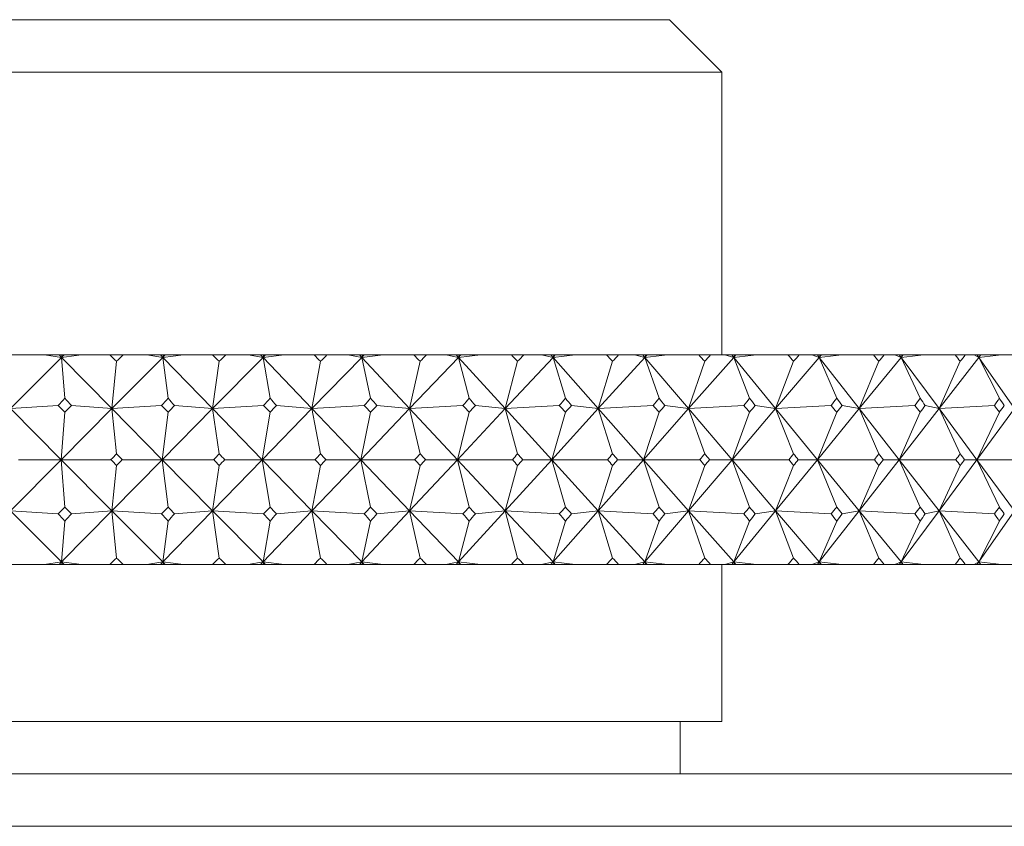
# Model space of a CAD drawing. Header units: inches. Extents: x 1.9 to 18.8, y 1.1 to 16.1.
# Tile 33 of 34: x 17.844 to 18.432, y 11.146 to 11.627. Entities that reach past the tile are written whole.
import ezdxf

# ---------------------------------------------------------------- set-up
doc = ezdxf.new("R2010")
doc.units = ezdxf.units.IN
doc.header["$MEASUREMENT"] = 0

msp = doc.modelspace()

# ---------------------------------------------------------------- linework, layer by layer
at = {"color": 7, "linetype": 'Continuous', "lineweight": 15}
for p, q in [((17.29447, 11.62743), (18.23197, 11.62743)), ((18.26322, 11.59618), (18.23197, 11.62743)), ((18.26322, 11.59618), (17.26322, 11.59618)), ((18.26322, 11.42742), (18.26322, 11.59618)), ((17.84401, 11.42742), (17.83604, 11.42742)), ((17.84401, 11.42742), (17.85888, 11.42742)), ((17.86902, 11.42595), (17.85888, 11.42742)), ((17.85888, 11.42742), (17.86757, 11.42742)), ((17.86757, 11.42742), (17.86902, 11.42595)), ((17.86757, 11.42742), (17.86913, 11.42742)), ((17.86902, 11.42595), (17.88086, 11.42742)), ((17.87049, 11.42742), (17.86902, 11.42595)), ((17.86913, 11.42742), (17.86902, 11.42595)), ((17.86913, 11.42742), (17.87049, 11.42742)), ((17.87049, 11.42742), (17.88086, 11.42742)), ((17.88086, 11.42742), (17.89789, 11.42742)), ((17.90581, 11.42742), (17.89789, 11.42742)), ((17.90581, 11.42742), (17.91992, 11.42742)), ((17.92948, 11.42595), (17.91992, 11.42742)), ((17.91992, 11.42742), (17.92805, 11.42742)), ((17.92805, 11.42742), (17.92948, 11.42595)), ((17.92805, 11.42742), (17.92965, 11.42742)), ((17.92948, 11.42595), (17.94171, 11.42742)), ((17.93094, 11.42742), (17.92948, 11.42595)), ((17.92965, 11.42742), (17.92948, 11.42595)), ((17.92965, 11.42742), (17.93094, 11.42742)), ((17.93094, 11.42742), (17.94171, 11.42742)), ((17.94171, 11.42742), (17.95921, 11.42742)), ((17.96704, 11.42742), (17.95921, 11.42742)), ((17.96704, 11.42742), (17.98034, 11.42742)), ((17.98928, 11.42595), (17.98034, 11.42742)), ((17.98034, 11.42742), (17.98787, 11.42742)), ((17.98787, 11.42742), (17.98928, 11.42595)), ((17.98787, 11.42742), (17.98951, 11.42742)), ((17.98928, 11.42595), (18.00185, 11.42742)), ((17.99073, 11.42742), (17.98928, 11.42595)), ((17.98951, 11.42742), (17.98928, 11.42595)), ((17.98951, 11.42742), (17.99073, 11.42742)), ((17.99073, 11.42742), (18.00185, 11.42742)), ((18.00185, 11.42742), (18.01975, 11.42742)), ((18.02747, 11.42742), (18.01975, 11.42742)), ((18.02747, 11.42742), (18.03991, 11.42742)), ((18.04819, 11.42595), (18.03991, 11.42742)), ((18.03991, 11.42742), (18.04681, 11.42742)), ((18.04681, 11.42742), (18.04819, 11.42595)), ((18.04681, 11.42742), (18.04848, 11.42742)), ((18.04819, 11.42595), (18.06105, 11.42742)), ((18.04962, 11.42742), (18.04819, 11.42595)), ((18.04848, 11.42742), (18.04819, 11.42595)), ((18.04848, 11.42742), (18.04962, 11.42742)), ((18.04962, 11.42742), (18.06105, 11.42742)), ((18.06105, 11.42742), (18.07928, 11.42742)), ((18.08686, 11.42742), (18.07928, 11.42742)), ((18.08686, 11.42742), (18.09838, 11.42742)), ((18.10597, 11.42595), (18.09838, 11.42742)), ((18.09838, 11.42742), (18.10463, 11.42742)), ((18.10463, 11.42742), (18.10597, 11.42595)), ((18.10463, 11.42742), (18.10632, 11.42742)), ((18.10597, 11.42595), (18.11907, 11.42742)), ((18.10738, 11.42742), (18.10597, 11.42595)), ((18.10632, 11.42742), (18.10597, 11.42595)), ((18.10632, 11.42742), (18.10738, 11.42742)), ((18.10738, 11.42742), (18.11907, 11.42742)), ((18.11907, 11.42742), (18.13757, 11.42742)), ((18.14497, 11.42742), (18.13757, 11.42742)), ((18.14497, 11.42742), (18.15553, 11.42742)), ((18.1624, 11.42595), (18.15553, 11.42742)), ((18.15553, 11.42742), (18.1611, 11.42742)), ((18.1611, 11.42742), (18.1624, 11.42595)), ((18.1611, 11.42742), (18.16281, 11.42742)), ((18.1624, 11.42595), (18.17569, 11.42742)), ((18.16378, 11.42742), (18.1624, 11.42595)), ((18.16281, 11.42742), (18.1624, 11.42595)), ((18.16281, 11.42742), (18.16378, 11.42742)), ((18.16378, 11.42742), (18.17569, 11.42742)), ((18.17569, 11.42742), (18.19438, 11.42742)), ((18.20157, 11.42742), (18.19438, 11.42742)), ((18.20157, 11.42742), (18.21113, 11.42742)), ((18.21725, 11.42595), (18.21113, 11.42742)), ((18.21113, 11.42742), (18.216, 11.42742)), ((18.216, 11.42742), (18.21725, 11.42595)), ((18.216, 11.42742), (18.21772, 11.42742)), ((18.21725, 11.42595), (18.23068, 11.42742)), ((18.2186, 11.42742), (18.21725, 11.42595)), ((18.21772, 11.42742), (18.21725, 11.42595)), ((18.21772, 11.42742), (18.2186, 11.42742)), ((18.2186, 11.42742), (18.23068, 11.42742)), ((18.23068, 11.42742), (18.24949, 11.42742)), ((18.25644, 11.42742), (18.24949, 11.42742)), ((18.25644, 11.42742), (18.26496, 11.42742)), ((18.27032, 11.42595), (18.26496, 11.42742)), ((18.26496, 11.42742), (18.26911, 11.42742)), ((18.26911, 11.42742), (18.27032, 11.42595)), ((18.26911, 11.42742), (18.27084, 11.42742)), ((18.27032, 11.42595), (18.28383, 11.42742)), ((18.27162, 11.42742), (18.27032, 11.42595)), ((18.27084, 11.42742), (18.27032, 11.42595)), ((18.27084, 11.42742), (18.27162, 11.42742)), ((18.27162, 11.42742), (18.28383, 11.42742)), ((18.28383, 11.42742), (18.30267, 11.42742)), ((18.30937, 11.42742), (18.30267, 11.42742)), ((18.30937, 11.42742), (18.31682, 11.42742)), ((18.32138, 11.42595), (18.31682, 11.42742)), ((18.31682, 11.42742), (18.32023, 11.42742)), ((18.32023, 11.42742), (18.32138, 11.42595)), ((18.32023, 11.42742), (18.32195, 11.42742)), ((18.32195, 11.42742), (18.32138, 11.42595)), ((18.32264, 11.42742), (18.32138, 11.42595)), ((18.32138, 11.42595), (18.33492, 11.42742)), ((18.32195, 11.42742), (18.32264, 11.42742)), ((18.32264, 11.42742), (18.33492, 11.42742)), ((18.33492, 11.42742), (18.35373, 11.42742)), ((18.36014, 11.42742), (18.35373, 11.42742)), ((18.36014, 11.42742), (18.36649, 11.42742)), ((18.37024, 11.42595), (18.36649, 11.42742)), ((18.36649, 11.42742), (18.36915, 11.42742)), ((18.36915, 11.42742), (18.37024, 11.42595)), ((18.36915, 11.42742), (18.37086, 11.42742)), ((18.37086, 11.42742), (18.37024, 11.42595)), ((18.37144, 11.42742), (18.37024, 11.42595)), ((18.37024, 11.42595), (18.38376, 11.42742)), ((18.37086, 11.42742), (18.37144, 11.42742)), ((18.37144, 11.42742), (18.38376, 11.42742)), ((18.38376, 11.42742), (18.40246, 11.42742)), ((18.40855, 11.42742), (18.40246, 11.42742)), ((18.40855, 11.42742), (18.41377, 11.42742)), ((18.4167, 11.42595), (18.41377, 11.42742)), ((18.41377, 11.42742), (18.41568, 11.42742)), ((18.41568, 11.42742), (18.4167, 11.42595)), ((18.41568, 11.42742), (18.41737, 11.42742)), ((18.41737, 11.42742), (18.4167, 11.42595)), ((18.41785, 11.42742), (18.4167, 11.42595)), ((18.4167, 11.42595), (18.43014, 11.42742)), ((18.41737, 11.42742), (18.41785, 11.42742)), ((18.41785, 11.42742), (18.43014, 11.42742)), ((18.43014, 11.42742), (18.44867, 11.42742)), ((17.86902, 11.42595), (17.83851, 11.39541)), ((17.87099, 11.40157), (17.86902, 11.42595)), ((17.86902, 11.42595), (17.89912, 11.39541)), ((17.92948, 11.42595), (17.89912, 11.39541)), ((17.90185, 11.42362), (17.89912, 11.39541)), ((17.93257, 11.40157), (17.92948, 11.42595)), ((17.92948, 11.42595), (17.95918, 11.39541)), ((17.98928, 11.42595), (17.95918, 11.39541)), ((17.96313, 11.42362), (17.95918, 11.39541)), ((17.99348, 11.40157), (17.98928, 11.42595)), ((17.98928, 11.42595), (18.01848, 11.39541)), ((18.04819, 11.42595), (18.01848, 11.39541)), ((18.02361, 11.42362), (18.01848, 11.39541)), ((18.05349, 11.40157), (18.04819, 11.42595)), ((18.04819, 11.42595), (18.07677, 11.39541)), ((18.10597, 11.42595), (18.07677, 11.39541)), ((18.08307, 11.42362), (18.07677, 11.39541)), ((18.11235, 11.40157), (18.10597, 11.42595)), ((18.10597, 11.42595), (18.13382, 11.39541)), ((18.1624, 11.42595), (18.13382, 11.39541)), ((18.14127, 11.42362), (18.13382, 11.39541)), ((18.16983, 11.40157), (18.1624, 11.42595)), ((18.1624, 11.42595), (18.18941, 11.39541)), ((18.21725, 11.42595), (18.18941, 11.39541)), ((18.19798, 11.42362), (18.18941, 11.39541)), ((18.2257, 11.40157), (18.21725, 11.42595)), ((18.21725, 11.42595), (18.24331, 11.39541)), ((18.27032, 11.42595), (18.24331, 11.39541)), ((18.25297, 11.42362), (18.24331, 11.39541)), ((18.27975, 11.40157), (18.27032, 11.42595)), ((18.27032, 11.42595), (18.29532, 11.39541)), ((18.32138, 11.42595), (18.29532, 11.39541)), ((18.30602, 11.42362), (18.29532, 11.39541)), ((18.33176, 11.40157), (18.32138, 11.42595)), ((18.32138, 11.42595), (18.34523, 11.39541)), ((18.37024, 11.42595), (18.34523, 11.39541)), ((18.35694, 11.42362), (18.34523, 11.39541)), ((18.38153, 11.40157), (18.37024, 11.42595)), ((18.37024, 11.42595), (18.39285, 11.39541)), ((18.4167, 11.42595), (18.39285, 11.39541)), ((18.40551, 11.42362), (18.39285, 11.39541)), ((18.42886, 11.40157), (18.4167, 11.42595)), ((18.4167, 11.42595), (18.43798, 11.39541)), ((17.83851, 11.39541), (17.867, 11.39721)), ((17.83851, 11.39541), (17.86881, 11.36492)), ((17.89912, 11.39541), (17.86881, 11.36492)), ((17.86881, 11.36492), (17.87099, 11.39321)), ((17.89912, 11.39541), (17.87498, 11.39721)), ((17.89912, 11.39541), (17.92861, 11.39721)), ((17.90185, 11.36843), (17.89912, 11.39541)), ((17.89912, 11.39541), (17.92915, 11.36492)), ((17.95918, 11.39541), (17.92915, 11.36492)), ((17.92915, 11.36492), (17.93257, 11.39321)), ((17.95918, 11.39541), (17.93653, 11.39721)), ((17.95918, 11.39541), (17.98958, 11.39721)), ((17.96313, 11.36843), (17.95918, 11.39541)), ((17.95918, 11.39541), (17.98883, 11.36492)), ((18.01848, 11.39541), (17.98883, 11.36492)), ((17.98883, 11.36492), (17.99348, 11.39321)), ((18.01848, 11.39541), (17.99739, 11.39721)), ((18.01848, 11.39541), (18.04965, 11.39721)), ((18.02361, 11.36843), (18.01848, 11.39541)), ((18.01848, 11.39541), (18.04762, 11.36492)), ((18.07677, 11.39541), (18.04762, 11.36492)), ((18.04762, 11.36492), (18.05349, 11.39321)), ((18.07677, 11.39541), (18.05732, 11.39721)), ((18.07677, 11.39541), (18.10858, 11.39721)), ((18.08307, 11.36843), (18.07677, 11.39541)), ((18.07677, 11.39541), (18.10529, 11.36492)), ((18.13382, 11.39541), (18.10529, 11.36492)), ((18.10529, 11.36492), (18.11235, 11.39321)), ((18.13382, 11.39541), (18.1161, 11.39721)), ((18.13382, 11.39541), (18.16616, 11.39721)), ((18.14127, 11.36843), (18.13382, 11.39541)), ((18.13382, 11.39541), (18.16161, 11.36492)), ((18.18941, 11.39541), (18.16161, 11.36492)), ((18.16161, 11.36492), (18.16983, 11.39321)), ((18.18941, 11.39541), (18.17348, 11.39721)), ((18.18941, 11.39541), (18.22215, 11.39721)), ((18.19798, 11.36843), (18.18941, 11.39541)), ((18.18941, 11.39541), (18.21636, 11.36492)), ((18.24331, 11.39541), (18.21636, 11.36492)), ((18.21636, 11.36492), (18.2257, 11.39321)), ((18.24331, 11.39541), (18.22925, 11.39721)), ((18.24331, 11.39541), (18.27632, 11.39721)), ((18.25297, 11.36843), (18.24331, 11.39541)), ((18.24331, 11.39541), (18.26932, 11.36492)), ((18.29532, 11.39541), (18.26932, 11.36492)), ((18.26932, 11.36492), (18.27975, 11.39321)), ((18.29532, 11.39541), (18.28317, 11.39721)), ((18.29532, 11.39541), (18.32847, 11.39721)), ((18.30602, 11.36843), (18.29532, 11.39541)), ((18.29532, 11.39541), (18.32028, 11.36492)), ((18.34523, 11.39541), (18.32028, 11.36492)), ((18.32028, 11.36492), (18.33176, 11.39321)), ((18.34523, 11.39541), (18.33505, 11.39721)), ((18.34523, 11.39541), (18.37839, 11.39721)), ((18.35694, 11.36843), (18.34523, 11.39541)), ((18.34523, 11.39541), (18.36904, 11.36492)), ((18.39285, 11.39541), (18.36904, 11.36492)), ((18.36904, 11.36492), (18.38153, 11.39321)), ((18.39285, 11.39541), (18.38466, 11.39721)), ((18.39285, 11.39541), (18.42588, 11.39721)), ((18.40551, 11.36843), (18.39285, 11.39541)), ((18.39285, 11.39541), (18.41541, 11.36492)), ((18.43798, 11.39541), (18.41541, 11.36492)), ((18.41541, 11.36492), (18.42886, 11.39321)), ((17.83851, 11.33444), (17.86881, 11.36492)), ((17.86881, 11.36492), (17.84338, 11.36492)), ((17.86881, 11.36492), (17.87099, 11.33664)), ((17.89912, 11.33444), (17.86881, 11.36492)), ((17.86881, 11.36492), (17.89852, 11.36492)), ((17.89912, 11.33444), (17.92915, 11.36492)), ((17.92915, 11.36492), (17.90518, 11.36492)), ((17.92915, 11.36492), (17.93257, 11.33664)), ((17.95918, 11.33444), (17.92915, 11.36492)), ((17.92915, 11.36492), (17.95983, 11.36492)), ((17.95918, 11.33444), (17.98883, 11.36492)), ((17.98883, 11.36492), (17.96642, 11.36492)), ((17.98883, 11.36492), (17.99348, 11.33664)), ((18.01848, 11.33444), (17.98883, 11.36492)), ((17.98883, 11.36492), (18.02037, 11.36492)), ((18.01848, 11.33444), (18.04762, 11.36492)), ((18.04762, 11.36492), (18.02686, 11.36492)), ((18.04762, 11.36492), (18.05349, 11.33664)), ((18.07677, 11.33444), (18.04762, 11.36492)), ((18.04762, 11.36492), (18.07989, 11.36492)), ((18.07677, 11.33444), (18.10529, 11.36492)), ((18.10529, 11.36492), (18.08626, 11.36492)), ((18.10529, 11.36492), (18.11235, 11.33664)), ((18.13382, 11.33444), (18.10529, 11.36492)), ((18.10529, 11.36492), (18.13816, 11.36492)), ((18.13382, 11.33444), (18.16161, 11.36492)), ((18.16161, 11.36492), (18.14438, 11.36492)), ((18.16161, 11.36492), (18.16983, 11.33664)), ((18.18941, 11.33444), (18.16161, 11.36492)), ((18.16161, 11.36492), (18.19495, 11.36492)), ((18.18941, 11.33444), (18.21636, 11.36492)), ((18.21636, 11.36492), (18.201, 11.36492)), ((18.21636, 11.36492), (18.2257, 11.33664)), ((18.24331, 11.33444), (18.21636, 11.36492)), ((18.21636, 11.36492), (18.25004, 11.36492)), ((18.24331, 11.33444), (18.26932, 11.36492)), ((18.26932, 11.36492), (18.25589, 11.36492)), ((18.26932, 11.36492), (18.27975, 11.33664)), ((18.29532, 11.33444), (18.26932, 11.36492)), ((18.26932, 11.36492), (18.30321, 11.36492)), ((18.29532, 11.33444), (18.32028, 11.36492)), ((18.32028, 11.36492), (18.30883, 11.36492)), ((18.32028, 11.36492), (18.33176, 11.33664)), ((18.34523, 11.33444), (18.32028, 11.36492)), ((18.32028, 11.36492), (18.35425, 11.36492)), ((18.34523, 11.33444), (18.36904, 11.36492)), ((18.36904, 11.36492), (18.35963, 11.36492)), ((18.36904, 11.36492), (18.38153, 11.33664)), ((18.39285, 11.33444), (18.36904, 11.36492)), ((18.36904, 11.36492), (18.40295, 11.36492)), ((18.39285, 11.33444), (18.41541, 11.36492)), ((18.41541, 11.36492), (18.40807, 11.36492)), ((18.41541, 11.36492), (18.42886, 11.33664)), ((18.43798, 11.33444), (18.41541, 11.36492)), ((18.41541, 11.36492), (18.44913, 11.36492)), ((17.89912, 11.33444), (17.90185, 11.36142)), ((17.95918, 11.33444), (17.96313, 11.36142)), ((18.01848, 11.33444), (18.02361, 11.36142)), ((18.07677, 11.33444), (18.08307, 11.36142)), ((18.13382, 11.33444), (18.14127, 11.36142)), ((18.18941, 11.33444), (18.19798, 11.36142)), ((18.24331, 11.33444), (18.25297, 11.36142)), ((18.29532, 11.33444), (18.30602, 11.36142)), ((18.34523, 11.33444), (18.35694, 11.36142)), ((18.39285, 11.33444), (18.40551, 11.36142)), ((17.86902, 11.3039), (17.83851, 11.33444)), ((17.867, 11.33264), (17.83851, 11.33444)), ((17.86902, 11.3039), (17.89912, 11.33444)), ((17.87498, 11.33264), (17.89912, 11.33444)), ((17.89912, 11.33444), (17.90185, 11.30623)), ((17.92948, 11.3039), (17.89912, 11.33444)), ((17.92861, 11.33264), (17.89912, 11.33444)), ((17.92948, 11.3039), (17.95918, 11.33444)), ((17.93653, 11.33264), (17.95918, 11.33444)), ((17.95918, 11.33444), (17.96313, 11.30623)), ((17.98928, 11.3039), (17.95918, 11.33444)), ((17.98958, 11.33264), (17.95918, 11.33444)), ((17.98928, 11.3039), (18.01848, 11.33444)), ((17.99739, 11.33264), (18.01848, 11.33444)), ((18.01848, 11.33444), (18.02361, 11.30623)), ((18.04819, 11.3039), (18.01848, 11.33444)), ((18.04965, 11.33264), (18.01848, 11.33444)), ((18.04819, 11.3039), (18.07677, 11.33444)), ((18.05732, 11.33264), (18.07677, 11.33444)), ((18.07677, 11.33444), (18.08307, 11.30623)), ((18.10597, 11.3039), (18.07677, 11.33444)), ((18.10858, 11.33264), (18.07677, 11.33444)), ((18.10597, 11.3039), (18.13382, 11.33444)), ((18.1161, 11.33264), (18.13382, 11.33444)), ((18.13382, 11.33444), (18.14127, 11.30623)), ((18.1624, 11.3039), (18.13382, 11.33444)), ((18.16616, 11.33264), (18.13382, 11.33444)), ((18.1624, 11.3039), (18.18941, 11.33444)), ((18.17348, 11.33264), (18.18941, 11.33444)), ((18.18941, 11.33444), (18.19798, 11.30623)), ((18.21725, 11.3039), (18.18941, 11.33444)), ((18.22215, 11.33264), (18.18941, 11.33444)), ((18.21725, 11.3039), (18.24331, 11.33444)), ((18.22925, 11.33264), (18.24331, 11.33444)), ((18.24331, 11.33444), (18.25297, 11.30623)), ((18.27032, 11.3039), (18.24331, 11.33444)), ((18.27632, 11.33264), (18.24331, 11.33444)), ((18.27032, 11.3039), (18.29532, 11.33444)), ((18.28317, 11.33264), (18.29532, 11.33444)), ((18.29532, 11.33444), (18.30602, 11.30623)), ((18.32138, 11.3039), (18.29532, 11.33444)), ((18.32847, 11.33264), (18.29532, 11.33444)), ((18.32138, 11.3039), (18.34523, 11.33444)), ((18.33505, 11.33264), (18.34523, 11.33444)), ((18.34523, 11.33444), (18.35694, 11.30623)), ((18.37024, 11.3039), (18.34523, 11.33444)), ((18.37839, 11.33264), (18.34523, 11.33444)), ((18.37024, 11.3039), (18.39285, 11.33444)), ((18.38466, 11.33264), (18.39285, 11.33444)), ((18.39285, 11.33444), (18.40551, 11.30623)), ((18.4167, 11.3039), (18.39285, 11.33444)), ((18.42588, 11.33264), (18.39285, 11.33444)), ((18.4167, 11.3039), (18.43798, 11.33444)), ((17.86902, 11.3039), (17.87099, 11.32828)), ((17.92948, 11.3039), (17.93257, 11.32828)), ((17.98928, 11.3039), (17.99348, 11.32828)), ((18.04819, 11.3039), (18.05349, 11.32828)), ((18.10597, 11.3039), (18.11235, 11.32828)), ((18.1624, 11.3039), (18.16983, 11.32828)), ((18.21725, 11.3039), (18.2257, 11.32828)), ((18.27032, 11.3039), (18.27975, 11.32828)), ((18.32138, 11.3039), (18.33176, 11.32828)), ((18.37024, 11.3039), (18.38153, 11.32828)), ((18.4167, 11.3039), (18.42886, 11.32828)), ((17.85888, 11.30242), (17.86902, 11.3039)), ((17.86757, 11.30242), (17.86902, 11.3039)), ((17.88086, 11.30242), (17.86902, 11.3039)), ((17.87049, 11.30242), (17.86902, 11.3039)), ((17.86902, 11.3039), (17.86913, 11.30242)), ((17.91992, 11.30242), (17.92948, 11.3039)), ((17.92805, 11.30242), (17.92948, 11.3039)), ((17.94171, 11.30242), (17.92948, 11.3039)), ((17.93094, 11.30242), (17.92948, 11.3039)), ((17.92948, 11.3039), (17.92965, 11.30242)), ((17.98034, 11.30242), (17.98928, 11.3039)), ((17.98787, 11.30242), (17.98928, 11.3039)), ((18.00185, 11.30242), (17.98928, 11.3039)), ((17.99073, 11.30242), (17.98928, 11.3039)), ((17.98928, 11.3039), (17.98951, 11.30242)), ((18.03991, 11.30242), (18.04819, 11.3039)), ((18.04681, 11.30242), (18.04819, 11.3039)), ((18.06105, 11.30242), (18.04819, 11.3039)), ((18.04962, 11.30242), (18.04819, 11.3039)), ((18.04819, 11.3039), (18.04848, 11.30242)), ((18.09838, 11.30242), (18.10597, 11.3039)), ((18.10463, 11.30242), (18.10597, 11.3039)), ((18.11907, 11.30242), (18.10597, 11.3039)), ((18.10738, 11.30242), (18.10597, 11.3039)), ((18.10597, 11.3039), (18.10632, 11.30242)), ((18.15553, 11.30242), (18.1624, 11.3039)), ((18.1611, 11.30242), (18.1624, 11.3039)), ((18.17569, 11.30242), (18.1624, 11.3039)), ((18.16378, 11.30242), (18.1624, 11.3039)), ((18.1624, 11.3039), (18.16281, 11.30242)), ((18.21113, 11.30242), (18.21725, 11.3039)), ((18.216, 11.30242), (18.21725, 11.3039)), ((18.23068, 11.30242), (18.21725, 11.3039)), ((18.2186, 11.30242), (18.21725, 11.3039)), ((18.21725, 11.3039), (18.21772, 11.30242)), ((18.26496, 11.30242), (18.27032, 11.3039)), ((18.26911, 11.30242), (18.27032, 11.3039)), ((18.28383, 11.30242), (18.27032, 11.3039)), ((18.27162, 11.30242), (18.27032, 11.3039)), ((18.27032, 11.3039), (18.27084, 11.30242)), ((18.31682, 11.30242), (18.32138, 11.3039)), ((18.32023, 11.30242), (18.32138, 11.3039)), ((18.32138, 11.3039), (18.32195, 11.30242)), ((18.32264, 11.30242), (18.32138, 11.3039)), ((18.33492, 11.30242), (18.32138, 11.3039)), ((18.36649, 11.30242), (18.37024, 11.3039)), ((18.36915, 11.30242), (18.37024, 11.3039)), ((18.37024, 11.3039), (18.37086, 11.30242)), ((18.37144, 11.30242), (18.37024, 11.3039)), ((18.38376, 11.30242), (18.37024, 11.3039)), ((18.41377, 11.30242), (18.4167, 11.3039)), ((18.41568, 11.30242), (18.4167, 11.3039)), ((18.4167, 11.3039), (18.41737, 11.30242)), ((18.41785, 11.30242), (18.4167, 11.3039)), ((18.43014, 11.30242), (18.4167, 11.3039)), ((17.84401, 11.30242), (17.83604, 11.30242)), ((17.84401, 11.30242), (17.85888, 11.30242)), ((17.85888, 11.30242), (17.86757, 11.30242)), ((17.86757, 11.30242), (17.86913, 11.30242)), ((17.86913, 11.30242), (17.87049, 11.30242)), ((17.87049, 11.30242), (17.88086, 11.30242)), ((17.88086, 11.30242), (17.89789, 11.30242)), ((17.90581, 11.30242), (17.89789, 11.30242)), ((17.90581, 11.30242), (17.91992, 11.30242)), ((17.91992, 11.30242), (17.92805, 11.30242)), ((17.92805, 11.30242), (17.92965, 11.30242)), ((17.92965, 11.30242), (17.93094, 11.30242)), ((17.93094, 11.30242), (17.94171, 11.30242)), ((17.94171, 11.30242), (17.95921, 11.30242)), ((17.96704, 11.30242), (17.95921, 11.30242)), ((17.96704, 11.30242), (17.98034, 11.30242)), ((17.98034, 11.30242), (17.98787, 11.30242)), ((17.98787, 11.30242), (17.98951, 11.30242)), ((17.98951, 11.30242), (17.99073, 11.30242)), ((17.99073, 11.30242), (18.00185, 11.30242)), ((18.00185, 11.30242), (18.01975, 11.30242)), ((18.02747, 11.30242), (18.01975, 11.30242)), ((18.02747, 11.30242), (18.03991, 11.30242)), ((18.03991, 11.30242), (18.04681, 11.30242)), ((18.04681, 11.30242), (18.04848, 11.30242)), ((18.04848, 11.30242), (18.04962, 11.30242)), ((18.04962, 11.30242), (18.06105, 11.30242)), ((18.06105, 11.30242), (18.07928, 11.30242)), ((18.08686, 11.30242), (18.07928, 11.30242)), ((18.08686, 11.30242), (18.09838, 11.30242)), ((18.09838, 11.30242), (18.10463, 11.30242)), ((18.10463, 11.30242), (18.10632, 11.30242)), ((18.10632, 11.30242), (18.10738, 11.30242)), ((18.10738, 11.30242), (18.11907, 11.30242)), ((18.11907, 11.30242), (18.13757, 11.30242)), ((18.14497, 11.30242), (18.13757, 11.30242)), ((18.14497, 11.30242), (18.15553, 11.30242)), ((18.15553, 11.30242), (18.1611, 11.30242)), ((18.1611, 11.30242), (18.16281, 11.30242)), ((18.16281, 11.30242), (18.16378, 11.30242)), ((18.16378, 11.30242), (18.17569, 11.30242)), ((18.17569, 11.30242), (18.19438, 11.30242)), ((18.20157, 11.30242), (18.19438, 11.30242)), ((18.20157, 11.30242), (18.21113, 11.30242)), ((18.21113, 11.30242), (18.216, 11.30242)), ((18.216, 11.30242), (18.21772, 11.30242)), ((18.21772, 11.30242), (18.2186, 11.30242)), ((18.2186, 11.30242), (18.23068, 11.30242)), ((18.23068, 11.30242), (18.24949, 11.30242)), ((18.25644, 11.30242), (18.24949, 11.30242)), ((18.25644, 11.30242), (18.26496, 11.30242)), ((18.26322, 11.20867), (18.26322, 11.30242)), ((18.26496, 11.30242), (18.26911, 11.30242)), ((18.26911, 11.30242), (18.27084, 11.30242)), ((18.27084, 11.30242), (18.27162, 11.30242)), ((18.27162, 11.30242), (18.28383, 11.30242)), ((18.28383, 11.30242), (18.30267, 11.30242)), ((18.30937, 11.30242), (18.30267, 11.30242)), ((18.30937, 11.30242), (18.31682, 11.30242)), ((18.31682, 11.30242), (18.32023, 11.30242)), ((18.32023, 11.30242), (18.32195, 11.30242)), ((18.32195, 11.30242), (18.32264, 11.30242)), ((18.32264, 11.30242), (18.33492, 11.30242)), ((18.33492, 11.30242), (18.35373, 11.30242)), ((18.36014, 11.30242), (18.35373, 11.30242)), ((18.36014, 11.30242), (18.36649, 11.30242)), ((18.36649, 11.30242), (18.36915, 11.30242)), ((18.36915, 11.30242), (18.37086, 11.30242)), ((18.37086, 11.30242), (18.37144, 11.30242)), ((18.37144, 11.30242), (18.38376, 11.30242)), ((18.38376, 11.30242), (18.40246, 11.30242)), ((18.40855, 11.30242), (18.40246, 11.30242)), ((18.40855, 11.30242), (18.41377, 11.30242)), ((18.41377, 11.30242), (18.41568, 11.30242)), ((18.41568, 11.30242), (18.41737, 11.30242)), ((18.41737, 11.30242), (18.41785, 11.30242)), ((18.41785, 11.30242), (18.43014, 11.30242)), ((18.43014, 11.30242), (18.44867, 11.30242)), ((17.26322, 11.20867), (18.26322, 11.20867)), ((18.23822, 11.17742), (18.23822, 11.20867)), ((16.91947, 11.17742), (18.60697, 11.17742)), ((18.63822, 11.14617), (16.88822, 11.14617))]:
    msp.add_line(p, q, dxfattribs=at)
for centre, major_axis, ratio, start_param, end_param in [((17.76322, 9.99314), (-0.56043, 1.69332), 0.481952, 5.540946, 5.544988), ((17.76322, 9.99314), (0.76966, 1.69115), 0.368195, 0.746049, 0.750091), ((17.76322, 9.99314), (-0.49869, 1.69619), 0.5042, 5.551955, 5.555997), ((17.76322, 9.99314), (0.80416, 1.69264), 0.34114, 0.740698, 0.74474), ((17.76322, 9.99314), (-0.43061, 1.69979), 0.524442, 5.567036, 5.571078), ((17.76322, 9.99314), (0.835, 1.69459), 0.313855, 0.733458, 0.7375), ((17.76322, 9.99314), (-0.35606, 1.70383), 0.542163, 5.586303, 5.590345), ((17.76322, 9.99314), (0.86248, 1.69684), 0.286436, 0.724597, 0.728639), ((17.76322, 9.99314), (-0.27526, 1.70787), 0.556814, 5.609619, 5.613661), ((17.76322, 9.99314), (0.88683, 1.69928), 0.258951, 0.714351, 0.718393), ((17.76322, 9.99314), (-0.18894, 1.71137), 0.567851, 5.63651, 5.640552), ((17.76322, 9.99314), (0.90827, 1.7018), 0.23145, 0.702927, 0.706969), ((17.76322, 9.99314), (-0.09843, 1.7138), 0.574803, 5.666121, 5.670163), ((17.76322, 9.99314), (0.92697, 1.70428), 0.203964, 0.690508, 0.694549), ((17.76322, 9.99314), (-0.00557, 1.71473), 0.577342, 5.697245, 5.701286), ((17.76322, 9.99314), (0.94305, 1.70663), 0.176515, 0.677253, 0.681295), ((17.76322, 9.99314), (0.08741, 1.71399), 0.575343, 5.728456, 5.732497), ((17.76322, 9.99314), (0.95665, 1.70879), 0.149112, 0.663308, 0.66735), ((17.76322, 9.99314), (0.17832, 1.71173), 0.568904, 5.758317, 5.762358), ((17.76322, 9.99314), (0.96784, 1.71068), 0.12176, 0.648801, 0.652843), ((17.76322, 12.73671), (0.66636, 1.69026), 0.433167, 3.984986, 3.989042), ((17.76322, 12.73671), (-0.80416, 1.69264), 0.34114, 2.302605, 2.306661), ((17.76322, 12.73671), (0.61616, 1.69133), 0.458148, 3.98123, 3.985286), ((17.76322, 12.73671), (-0.835, 1.69459), 0.313855, 2.309845, 2.313901), ((17.76322, 12.73671), (0.56043, 1.69332), 0.481952, 3.974024, 3.97808), ((17.76322, 12.73671), (-0.86248, 1.69684), 0.286436, 2.318706, 2.322762), ((17.76322, 12.73671), (0.49869, 1.69619), 0.5042, 3.963015, 3.967071), ((17.76322, 12.73671), (-0.88683, 1.69928), 0.258951, 2.328952, 2.333008), ((17.76322, 12.73671), (0.43061, 1.69979), 0.524442, 3.947933, 3.951989), ((17.76322, 12.73671), (-0.90827, 1.7018), 0.23145, 2.340376, 2.344432), ((17.76322, 12.73671), (0.35606, 1.70383), 0.542163, 3.928667, 3.932722), ((17.76322, 12.73671), (-0.92697, 1.70428), 0.203964, 2.352795, 2.356851), ((17.76322, 12.73671), (0.27526, 1.70787), 0.556814, 3.905351, 3.909407), ((17.76322, 12.73671), (-0.94305, 1.70663), 0.176515, 2.36605, 2.370106), ((17.76322, 12.73671), (0.18894, 1.71137), 0.567851, 3.878459, 3.882515), ((17.76322, 12.73671), (-0.95665, 1.70879), 0.149112, 2.379995, 2.384051), ((17.76322, 12.73671), (0.09843, 1.7138), 0.574803, 3.848849, 3.852905), ((17.76322, 12.73671), (-0.96784, 1.71068), 0.12176, 2.394502, 2.398558), ((17.76322, 12.73671), (0.00557, 1.71473), 0.577342, 3.817725, 3.821781), ((17.76322, 12.73671), (-0.9767, 1.71225), 0.094455, 2.409454, 2.41351), ((17.76322, 12.73671), (-0.08741, 1.71399), 0.575343, 3.786514, 3.79057), ((17.76322, 12.73671), (-0.98328, 1.71346), 0.067191, 2.424742, 2.428798), ((17.76322, 9.99314), (-0.61616, 1.69133), 0.458148, 5.502323, 5.506379), ((17.76322, 9.99314), (0.76966, 1.69115), 0.368195, 0.777451, 0.781507), ((17.76322, 9.99314), (-0.56043, 1.69332), 0.481952, 5.50953, 5.513586), ((17.76322, 9.99314), (0.80416, 1.69264), 0.34114, 0.7721, 0.776156), ((17.76322, 9.99314), (-0.49869, 1.69619), 0.5042, 5.520539, 5.524595), ((17.76322, 9.99314), (0.835, 1.69459), 0.313855, 0.76486, 0.768916), ((17.76322, 9.99314), (-0.43061, 1.69979), 0.524442, 5.53562, 5.539676), ((17.76322, 9.99314), (0.86248, 1.69684), 0.286436, 0.755999, 0.760055), ((17.76322, 9.99314), (-0.35606, 1.70383), 0.542163, 5.554887, 5.558943), ((17.76322, 9.99314), (0.88683, 1.69928), 0.258951, 0.745753, 0.749809), ((17.76322, 9.99314), (-0.27526, 1.70787), 0.556814, 5.578203, 5.582259), ((17.76322, 9.99314), (0.90827, 1.7018), 0.23145, 0.734329, 0.738385), ((17.76322, 9.99314), (-0.18894, 1.71137), 0.567851, 5.605094, 5.60915), ((17.76322, 9.99314), (0.92697, 1.70428), 0.203964, 0.721909, 0.725965), ((17.76322, 9.99314), (-0.09843, 1.7138), 0.574803, 5.634705, 5.638761), ((17.76322, 9.99314), (0.94305, 1.70663), 0.176515, 0.708655, 0.712711), ((17.76322, 9.99314), (-0.00557, 1.71473), 0.577342, 5.665829, 5.669884), ((17.76322, 9.99314), (0.95665, 1.70879), 0.149112, 0.69471, 0.698766), ((17.76322, 9.99314), (0.08741, 1.71399), 0.575343, 5.69704, 5.701096), ((17.76322, 9.99314), (0.96784, 1.71068), 0.12176, 0.680203, 0.684259), ((17.76322, 9.99314), (0.17832, 1.71173), 0.568904, 5.726901, 5.730956), ((17.76322, 9.99314), (0.9767, 1.71225), 0.094455, 0.665251, 0.669307), ((17.76322, 12.73671), (0.61616, 1.69133), 0.458148, 3.950473, 3.95387), ((17.76322, 12.73671), (-0.80416, 1.69264), 0.34114, 2.334021, 2.337418), ((17.76322, 12.73671), (0.56043, 1.69332), 0.481952, 3.943267, 3.946664), ((17.76322, 12.73671), (-0.835, 1.69459), 0.313855, 2.341261, 2.344658), ((17.76322, 12.73671), (0.49869, 1.69619), 0.5042, 3.932258, 3.935655), ((17.76322, 12.73671), (-0.86248, 1.69684), 0.286436, 2.350122, 2.353519), ((17.76322, 12.73671), (0.43061, 1.69979), 0.524442, 3.917176, 3.920573), ((17.76322, 12.73671), (-0.88683, 1.69928), 0.258951, 2.360368, 2.363765), ((17.76322, 12.73671), (0.35606, 1.70383), 0.542163, 3.897909, 3.901306), ((17.76322, 12.73671), (-0.90827, 1.7018), 0.23145, 2.371792, 2.375189), ((17.76322, 12.73671), (0.27526, 1.70787), 0.556814, 3.874594, 3.877991), ((17.76322, 12.73671), (-0.92697, 1.70428), 0.203964, 2.384211, 2.387609), ((17.76322, 12.73671), (0.18894, 1.71137), 0.567851, 3.847702, 3.851099), ((17.76322, 12.73671), (-0.94305, 1.70663), 0.176515, 2.397466, 2.400863), ((17.76322, 12.73671), (0.09843, 1.7138), 0.574803, 3.818091, 3.821489), ((17.76322, 12.73671), (-0.95665, 1.70879), 0.149112, 2.411411, 2.414808), ((17.76322, 12.73671), (0.00557, 1.71473), 0.577342, 3.786968, 3.790365), ((17.76322, 12.73671), (-0.96784, 1.71068), 0.12176, 2.425918, 2.429315), ((17.76322, 12.73671), (-0.08741, 1.71399), 0.575343, 3.755757, 3.759154), ((17.76322, 12.73671), (-0.9767, 1.71225), 0.094455, 2.44087, 2.444267), ((17.76322, 9.99314), (-0.61616, 1.69133), 0.458148, 5.470908, 5.474305), ((17.76322, 9.99314), (0.80416, 1.69264), 0.34114, 0.804174, 0.807572), ((17.76322, 9.99314), (-0.56043, 1.69332), 0.481952, 5.478114, 5.481511), ((17.76322, 9.99314), (0.835, 1.69459), 0.313855, 0.796934, 0.800332), ((17.76322, 9.99314), (-0.49869, 1.69619), 0.5042, 5.489123, 5.49252), ((17.76322, 9.99314), (0.86248, 1.69684), 0.286436, 0.788074, 0.791471), ((17.76322, 9.99314), (-0.43061, 1.69979), 0.524442, 5.504205, 5.507602), ((17.76322, 9.99314), (0.88683, 1.69928), 0.258951, 0.777828, 0.781225), ((17.76322, 9.99314), (-0.35606, 1.70383), 0.542163, 5.523471, 5.526869), ((17.76322, 9.99314), (0.90827, 1.7018), 0.23145, 0.766404, 0.769801), ((17.76322, 9.99314), (-0.27526, 1.70787), 0.556814, 5.546787, 5.550184), ((17.76322, 9.99314), (0.92697, 1.70428), 0.203964, 0.753984, 0.757381), ((17.76322, 9.99314), (-0.18894, 1.71137), 0.567851, 5.573679, 5.577076), ((17.76322, 9.99314), (0.94305, 1.70663), 0.176515, 0.74073, 0.744127), ((17.76322, 9.99314), (-0.09843, 1.7138), 0.574803, 5.603289, 5.606687), ((17.76322, 9.99314), (0.95665, 1.70879), 0.149112, 0.726784, 0.730182), ((17.76322, 9.99314), (-0.00557, 1.71473), 0.577342, 5.634413, 5.63781), ((17.76322, 9.99314), (0.96784, 1.71068), 0.12176, 0.712277, 0.715675), ((17.76322, 9.99314), (0.08741, 1.71399), 0.575343, 5.665624, 5.669021), ((17.76322, 9.99314), (0.9767, 1.71225), 0.094455, 0.697325, 0.700723), ((17.76322, 12.73671), (0.61616, 1.69133), 0.458148, 3.918399, 3.922454), ((17.76322, 12.73671), (-0.76966, 1.69115), 0.368195, 2.360086, 2.364142), ((17.76322, 12.73671), (0.56043, 1.69332), 0.481952, 3.911192, 3.915248), ((17.76322, 12.73671), (-0.80416, 1.69264), 0.34114, 2.365437, 2.369493), ((17.76322, 12.73671), (0.49869, 1.69619), 0.5042, 3.900183, 3.904239), ((17.76322, 12.73671), (-0.835, 1.69459), 0.313855, 2.372677, 2.376733), ((17.76322, 12.73671), (0.43061, 1.69979), 0.524442, 3.885102, 3.889157), ((17.76322, 12.73671), (-0.86248, 1.69684), 0.286436, 2.381538, 2.385594), ((17.76322, 12.73671), (0.35606, 1.70383), 0.542163, 3.865835, 3.869891), ((17.76322, 12.73671), (-0.88683, 1.69928), 0.258951, 2.391784, 2.39584), ((17.76322, 12.73671), (0.27526, 1.70787), 0.556814, 3.842519, 3.846575), ((17.76322, 12.73671), (-0.90827, 1.7018), 0.23145, 2.403208, 2.407264), ((17.76322, 12.73671), (0.18894, 1.71137), 0.567851, 3.815628, 3.819684), ((17.76322, 12.73671), (-0.92697, 1.70428), 0.203964, 2.415627, 2.419683), ((17.76322, 12.73671), (0.09843, 1.7138), 0.574803, 3.786017, 3.790073), ((17.76322, 12.73671), (-0.94305, 1.70663), 0.176515, 2.428882, 2.432937), ((17.76322, 12.73671), (0.00557, 1.71473), 0.577342, 3.754893, 3.758949), ((17.76322, 12.73671), (-0.95665, 1.70879), 0.149112, 2.442827, 2.446883), ((17.76322, 12.73671), (-0.08741, 1.71399), 0.575343, 3.723682, 3.727738), ((17.76322, 12.73671), (-0.96784, 1.71068), 0.12176, 2.457334, 2.46139), ((17.76322, 12.73671), (-0.17832, 1.71173), 0.568904, 3.693821, 3.697877), ((17.76322, 12.73671), (-0.9767, 1.71225), 0.094455, 2.472286, 2.476342), ((17.76322, 9.99314), (-0.66636, 1.69026), 0.433167, 5.435736, 5.439792), ((17.76322, 9.99314), (0.80416, 1.69264), 0.34114, 0.834932, 0.838987), ((17.76322, 9.99314), (-0.61616, 1.69133), 0.458148, 5.439492, 5.443548), ((17.76322, 9.99314), (0.835, 1.69459), 0.313855, 0.827692, 0.831748), ((17.76322, 9.99314), (-0.56043, 1.69332), 0.481952, 5.446698, 5.450754), ((17.76322, 9.99314), (0.86248, 1.69684), 0.286436, 0.818831, 0.822887), ((17.76322, 9.99314), (-0.49869, 1.69619), 0.5042, 5.457707, 5.461763), ((17.76322, 9.99314), (0.88683, 1.69928), 0.258951, 0.808585, 0.812641), ((17.76322, 9.99314), (-0.43061, 1.69979), 0.524442, 5.472789, 5.476845), ((17.76322, 9.99314), (0.90827, 1.7018), 0.23145, 0.797161, 0.801217), ((17.76322, 9.99314), (-0.35606, 1.70383), 0.542163, 5.492056, 5.496111), ((17.76322, 9.99314), (0.92697, 1.70428), 0.203964, 0.784741, 0.788797), ((17.76322, 9.99314), (-0.27526, 1.70787), 0.556814, 5.515371, 5.519427), ((17.76322, 9.99314), (0.94305, 1.70663), 0.176515, 0.771487, 0.775543), ((17.76322, 9.99314), (-0.18894, 1.71137), 0.567851, 5.542263, 5.546318), ((17.76322, 9.99314), (0.95665, 1.70879), 0.149112, 0.757542, 0.761598), ((17.76322, 9.99314), (-0.09843, 1.7138), 0.574803, 5.571873, 5.575929), ((17.76322, 9.99314), (0.96784, 1.71068), 0.12176, 0.743035, 0.747091), ((17.76322, 9.99314), (-0.00557, 1.71473), 0.577342, 5.602997, 5.607053), ((17.76322, 9.99314), (0.9767, 1.71225), 0.094455, 0.728083, 0.732139), ((17.76322, 9.99314), (0.08741, 1.71399), 0.575343, 5.634208, 5.638264), ((17.76322, 9.99314), (0.98328, 1.71346), 0.067191, 0.712795, 0.716851), ((17.76322, 12.73671), (0.56043, 1.69332), 0.481952, 3.87979, 3.883832), ((17.76322, 12.73671), (-0.76966, 1.69115), 0.368195, 2.391502, 2.395544), ((17.76322, 12.73671), (0.49869, 1.69619), 0.5042, 3.868781, 3.872823), ((17.76322, 12.73671), (-0.80416, 1.69264), 0.34114, 2.396853, 2.400895), ((17.76322, 12.73671), (0.43061, 1.69979), 0.524442, 3.8537, 3.857742), ((17.76322, 12.73671), (-0.835, 1.69459), 0.313855, 2.404093, 2.408135), ((17.76322, 12.73671), (0.35606, 1.70383), 0.542163, 3.834433, 3.838475), ((17.76322, 12.73671), (-0.86248, 1.69684), 0.286436, 2.412954, 2.416995), ((17.76322, 12.73671), (0.27526, 1.70787), 0.556814, 3.811117, 3.815159), ((17.76322, 12.73671), (-0.88683, 1.69928), 0.258951, 2.4232, 2.427241), ((17.76322, 12.73671), (0.18894, 1.71137), 0.567851, 3.784226, 3.788268), ((17.76322, 12.73671), (-0.90827, 1.7018), 0.23145, 2.434624, 2.438665), ((17.76322, 12.73671), (0.09843, 1.7138), 0.574803, 3.754615, 3.758657), ((17.76322, 12.73671), (-0.92697, 1.70428), 0.203964, 2.447043, 2.451085), ((17.76322, 12.73671), (0.00557, 1.71473), 0.577342, 3.723492, 3.727533), ((17.76322, 12.73671), (-0.94305, 1.70663), 0.176515, 2.460297, 2.464339), ((17.76322, 12.73671), (-0.08741, 1.71399), 0.575343, 3.692281, 3.696322), ((17.76322, 12.73671), (-0.95665, 1.70879), 0.149112, 2.474243, 2.478284), ((17.76322, 12.73671), (-0.17832, 1.71173), 0.568904, 3.66242, 3.666461), ((17.76322, 12.73671), (-0.96784, 1.71068), 0.12176, 2.48875, 2.492792)]:
    msp.add_ellipse(centre, major_axis=major_axis, ratio=ratio, start_param=start_param, end_param=end_param, dxfattribs=at)

doc.saveas('drawing.dxf')
